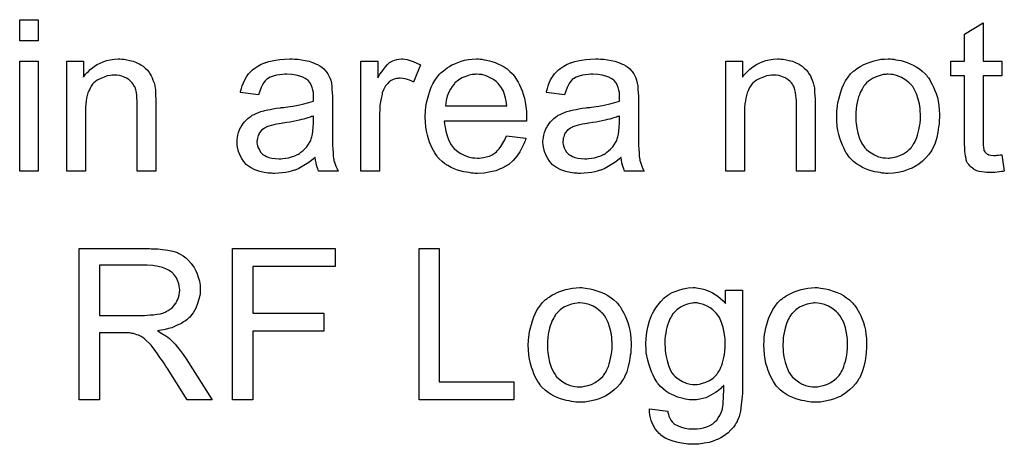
# Model space of a CAD drawing. Extents: x -1.3 to 9.2, y -4.6 to 3.5.
# Tile 137 of 215: x 7.656 to 8.177, y -2.201 to -1.976. Entities that reach past the tile are written whole.
import ezdxf

# ---------------------------------------------------------------- set-up
doc = ezdxf.new("R2010")
doc.units = 0
doc.layers.add('acc-ni-360-23-a_document', color=1, linetype='CONTINUOUS')

msp = doc.modelspace()

# ---------------------------------------------------------------- linework, layer by layer
at = {"layer": 'acc-ni-360-23-a_document', "color": 1}
for points in [[(7.666327, -1.987297), (7.656492, -1.987297), (7.656492, -1.976074), (7.666327, -1.976074), (7.666327, -1.987297)], [(8.165804, -1.998057), (8.175754, -1.998057), (8.175754, -2.005693), (8.165804, -2.005693), (8.165804, -2.039825), (8.165804, -2.040056), (8.165804, -2.040519), (8.165804, -2.041213), (8.165919, -2.042023), (8.166035, -2.043874), (8.166151, -2.044684), (8.166266, -2.045263), (8.166382, -2.045494), (8.166729, -2.045957), (8.167192, -2.046535), (8.168002, -2.047114), (8.168233, -2.04723), (8.168812, -2.047461), (8.169853, -2.047693), (8.171357, -2.047808), (8.172514, -2.047808), (8.173093, -2.047693), (8.173903, -2.047693), (8.174828, -2.047577), (8.175754, -2.047461), (8.177026, -2.056139), (8.176795, -2.056139), (8.176332, -2.056254), (8.175522, -2.05637), (8.174481, -2.056486), (8.173324, -2.056717), (8.172051, -2.056833), (8.169506, -2.056948), (8.16858, -2.056948), (8.167655, -2.056833), (8.166498, -2.056717), (8.165109, -2.056601), (8.163721, -2.056254), (8.162448, -2.055907), (8.161176, -2.055329), (8.16106, -2.055213), (8.160713, -2.054982), (8.16025, -2.054635), (8.159556, -2.054056), (8.158977, -2.053477), (8.158283, -2.052668), (8.157589, -2.051858), (8.157126, -2.050816), (8.157126, -2.050701), (8.156895, -2.050238), (8.156779, -2.049428), (8.156548, -2.048271), (8.156316, -2.046767), (8.1562, -2.045841), (8.1562, -2.0448), (8.156085, -2.043527), (8.155969, -2.042255), (8.155969, -2.040866), (8.155969, -2.039246), (8.155969, -2.005693), (8.14868, -2.005693), (8.14868, -1.998057), (8.155969, -1.998057), (8.155969, -1.98371), (8.165804, -1.97781), (8.165804, -1.998057)], [(7.666327, -2.056139), (7.656492, -2.056139), (7.656492, -1.998057), (7.666327, -1.998057), (7.666327, -2.056139)], [(7.710408, -1.9969), (7.711681, -1.997016), (7.713185, -1.997247), (7.714805, -1.997594), (7.716541, -1.998057), (7.71816, -1.998752), (7.718392, -1.998867), (7.718855, -1.999099), (7.719664, -1.999446), (7.72059, -2.000024), (7.721747, -2.000718), (7.722788, -2.001644), (7.72383, -2.00257), (7.724755, -2.003727), (7.724871, -2.003842), (7.725102, -2.004305), (7.725449, -2.004884), (7.726028, -2.005694), (7.726491, -2.006851), (7.726953, -2.008007), (7.727532, -2.009396), (7.727879, -2.0109), (7.727879, -2.011016), (7.727995, -2.011478), (7.72811, -2.012173), (7.728226, -2.013098), (7.728226, -2.014487), (7.728342, -2.016107), (7.728458, -2.018073), (7.728458, -2.020503), (7.728458, -2.056139), (7.718623, -2.056139), (7.718623, -2.020966), (7.718623, -2.02085), (7.718623, -2.020735), (7.718623, -2.019925), (7.718623, -2.018883), (7.718507, -2.017611), (7.718392, -2.016107), (7.71816, -2.014602), (7.717813, -2.013214), (7.717466, -2.011941), (7.717466, -2.011826), (7.717235, -2.011478), (7.716888, -2.0109), (7.716541, -2.010206), (7.715962, -2.009512), (7.715268, -2.008702), (7.714342, -2.007892), (7.713301, -2.007198), (7.713185, -2.007082), (7.712838, -2.006851), (7.712144, -2.006619), (7.711334, -2.006272), (7.710408, -2.005925), (7.709251, -2.005578), (7.707863, -2.005462), (7.706475, -2.005346), (7.705896, -2.005346), (7.705433, -2.005462), (7.704276, -2.005578), (7.702772, -2.005809), (7.701152, -2.006388), (7.699301, -2.007082), (7.69745, -2.008007), (7.695715, -2.009396), (7.695483, -2.009627), (7.69502, -2.010206), (7.694673, -2.010669), (7.694326, -2.011247), (7.693863, -2.011941), (7.693516, -2.012751), (7.693053, -2.013677), (7.692591, -2.014834), (7.692243, -2.016107), (7.691896, -2.017495), (7.691665, -2.018999), (7.691434, -2.020619), (7.691202, -2.022586), (7.691202, -2.024553), (7.691202, -2.056139), (7.681368, -2.056139), (7.681368, -1.998057), (7.690161, -1.998057), (7.690161, -2.006388), (7.690277, -2.006272), (7.690508, -2.005925), (7.690855, -2.005462), (7.691318, -2.004884), (7.692012, -2.004189), (7.692822, -2.00338), (7.693748, -2.002454), (7.694905, -2.001528), (7.696062, -2.000718), (7.69745, -1.999793), (7.698954, -1.998983), (7.700574, -1.998289), (7.702425, -1.99771), (7.704276, -1.997247), (7.706359, -1.9969), (7.708557, -1.996785), (7.709483, -1.996785), (7.710408, -1.9969)], [(7.801811, -1.9969), (7.803547, -1.997016), (7.805514, -1.997247), (7.807481, -1.997594), (7.809448, -1.998057), (7.811299, -1.998636), (7.81153, -1.998752), (7.812109, -1.998983), (7.812919, -1.99933), (7.81396, -1.999793), (7.815117, -2.000487), (7.816274, -2.001181), (7.817315, -2.002107), (7.818241, -2.003032), (7.818356, -2.003148), (7.818588, -2.003495), (7.818935, -2.004074), (7.819398, -2.004768), (7.819976, -2.005809), (7.820439, -2.006851), (7.820902, -2.008123), (7.821249, -2.009627), (7.821249, -2.009743), (7.821365, -2.01009), (7.82148, -2.010784), (7.821596, -2.01171), (7.821596, -2.012983), (7.821712, -2.014487), (7.821828, -2.016454), (7.821828, -2.018652), (7.821828, -2.031842), (7.821828, -2.031957), (7.821828, -2.03242), (7.821828, -2.033114), (7.821828, -2.03404), (7.821828, -2.035081), (7.821828, -2.036354), (7.821943, -2.039131), (7.821943, -2.042023), (7.822059, -2.044916), (7.822175, -2.046188), (7.822175, -2.047345), (7.82229, -2.048387), (7.822406, -2.049197), (7.822406, -2.049312), (7.822522, -2.049775), (7.822637, -2.050469), (7.822984, -2.051395), (7.823216, -2.052436), (7.823679, -2.053593), (7.824257, -2.054866), (7.824836, -2.056139), (7.814538, -2.056139), (7.814423, -2.056023), (7.814307, -2.05556), (7.814076, -2.054982), (7.813729, -2.054056), (7.813381, -2.053015), (7.81315, -2.051742), (7.812919, -2.050354), (7.812687, -2.04885), (7.812572, -2.04885), (7.812456, -2.049081), (7.811762, -2.04966), (7.81072, -2.050469), (7.809332, -2.051511), (7.807596, -2.052552), (7.805861, -2.053709), (7.80401, -2.05475), (7.802043, -2.05556), (7.801811, -2.055676), (7.801117, -2.055792), (7.800076, -2.056139), (7.798803, -2.056486), (7.797183, -2.056833), (7.795332, -2.057064), (7.79325, -2.057296), (7.791167, -2.057411), (7.790241, -2.057411), (7.789547, -2.057296), (7.788737, -2.057296), (7.787812, -2.05718), (7.785729, -2.056833), (7.783415, -2.056254), (7.78087, -2.055445), (7.778556, -2.054287), (7.776473, -2.052783), (7.776242, -2.052552), (7.775663, -2.051974), (7.774853, -2.050932), (7.773928, -2.049544), (7.773002, -2.047808), (7.772192, -2.045841), (7.771614, -2.043412), (7.771498, -2.042255), (7.771382, -2.040866), (7.771382, -2.040635), (7.771382, -2.040172), (7.771498, -2.039362), (7.771614, -2.038321), (7.771845, -2.037048), (7.772192, -2.035775), (7.772655, -2.034387), (7.773234, -2.033114), (7.773349, -2.032999), (7.773581, -2.032536), (7.774043, -2.031842), (7.774622, -2.031032), (7.775316, -2.030106), (7.776242, -2.029181), (7.777167, -2.028255), (7.778324, -2.027445), (7.77844, -2.027329), (7.778903, -2.027098), (7.779481, -2.026635), (7.780407, -2.026172), (7.781448, -2.02571), (7.782721, -2.025131), (7.783994, -2.024668), (7.785498, -2.024206), (7.785613, -2.024206), (7.786076, -2.02409), (7.78677, -2.023858), (7.787696, -2.023743), (7.788853, -2.023511), (7.790357, -2.02328), (7.792093, -2.022933), (7.794175, -2.022701), (7.794291, -2.022701), (7.794754, -2.022586), (7.795332, -2.022586), (7.796142, -2.02247), (7.797068, -2.022354), (7.798225, -2.022123), (7.799497, -2.022007), (7.800886, -2.021776), (7.803663, -2.021197), (7.806671, -2.020619), (7.809332, -2.019925), (7.810605, -2.019578), (7.811762, -2.01923), (7.811762, -2.019115), (7.811762, -2.018883), (7.811877, -2.018189), (7.811877, -2.017379), (7.811877, -2.016916), (7.811877, -2.016685), (7.811877, -2.016569), (7.811877, -2.016454), (7.811877, -2.015759), (7.811762, -2.014602), (7.81153, -2.01333), (7.811183, -2.011941), (7.810605, -2.010553), (7.80991, -2.00928), (7.808985, -2.008239), (7.808869, -2.008123), (7.808291, -2.00766), (7.807365, -2.007198), (7.806208, -2.006503), (7.804588, -2.005925), (7.802737, -2.005346), (7.800423, -2.004999), (7.797762, -2.004884), (7.796605, -2.004884), (7.795448, -2.004999), (7.793828, -2.005231), (7.792208, -2.005462), (7.790473, -2.005925), (7.788853, -2.006503), (7.787465, -2.007313), (7.787349, -2.007429), (7.786886, -2.007776), (7.786308, -2.008355), (7.785613, -2.00928), (7.784919, -2.010437), (7.784109, -2.011941), (7.783415, -2.013793), (7.782721, -2.015875), (7.773118, -2.014602), (7.773118, -2.014487), (7.773234, -2.014371), (7.773234, -2.014024), (7.773349, -2.013561), (7.773696, -2.01252), (7.774159, -2.011016), (7.774738, -2.009512), (7.775432, -2.007892), (7.776357, -2.006272), (7.777399, -2.004768), (7.777514, -2.004652), (7.777977, -2.004189), (7.778671, -2.003495), (7.779597, -2.00257), (7.78087, -2.001644), (7.782374, -2.000718), (7.784109, -1.999677), (7.786076, -1.998867), (7.786192, -1.998867), (7.786308, -1.998752), (7.786655, -1.998636), (7.787118, -1.99852), (7.788275, -1.998173), (7.789894, -1.997826), (7.791745, -1.997479), (7.79406, -1.997132), (7.796489, -1.9969), (7.799266, -1.996785), (7.800539, -1.996785), (7.801811, -1.9969)], [(7.860124, -1.9969), (7.861397, -1.997132), (7.862901, -1.997594), (7.864521, -1.998173), (7.866372, -1.998983), (7.868339, -2.000024), (7.864752, -2.009049), (7.864636, -2.008933), (7.864174, -2.008702), (7.86348, -2.008355), (7.862554, -2.008007), (7.861513, -2.00766), (7.86024, -2.007313), (7.858967, -2.007082), (7.857694, -2.006966), (7.857116, -2.006966), (7.856538, -2.007082), (7.855728, -2.007198), (7.854918, -2.007429), (7.853876, -2.007776), (7.852835, -2.008239), (7.851909, -2.008933), (7.851794, -2.009049), (7.851447, -2.00928), (7.8511, -2.009743), (7.850521, -2.010322), (7.849943, -2.011131), (7.849364, -2.012057), (7.848786, -2.013098), (7.848323, -2.014371), (7.848207, -2.014602), (7.848091, -2.015297), (7.84786, -2.016338), (7.847513, -2.017726), (7.847166, -2.019462), (7.846934, -2.021429), (7.846819, -2.023511), (7.846703, -2.025825), (7.846703, -2.056139), (7.836868, -2.056139), (7.836868, -1.998057), (7.845777, -1.998057), (7.845777, -2.006851), (7.845893, -2.006735), (7.846356, -2.005925), (7.846934, -2.004884), (7.84786, -2.003611), (7.848786, -2.002338), (7.849827, -2.00095), (7.850868, -1.999793), (7.851909, -1.998867), (7.852025, -1.998752), (7.852372, -1.99852), (7.853066, -1.998173), (7.853761, -1.997826), (7.854686, -1.997479), (7.855843, -1.997132), (7.857, -1.9969), (7.858273, -1.996785), (7.859083, -1.996785), (7.860124, -1.9969)], [(7.899925, -1.9969), (7.900851, -1.997016), (7.902008, -1.997247), (7.90328, -1.997479), (7.904784, -1.997826), (7.906173, -1.998173), (7.907793, -1.998752), (7.909297, -1.99933), (7.910917, -2.00014), (7.912536, -2.001065), (7.914156, -2.002107), (7.91566, -2.00338), (7.917049, -2.004768), (7.917164, -2.004884), (7.917396, -2.005115), (7.917743, -2.005578), (7.918206, -2.006272), (7.918784, -2.007082), (7.919363, -2.008007), (7.920057, -2.009165), (7.920751, -2.010553), (7.921445, -2.012057), (7.922139, -2.013677), (7.922718, -2.015528), (7.923296, -2.017495), (7.923759, -2.019693), (7.924106, -2.022007), (7.924338, -2.024437), (7.924453, -2.027098), (7.924453, -2.027214), (7.924453, -2.027677), (7.924453, -2.028486), (7.924338, -2.029643), (7.88095, -2.029643), (7.88095, -2.029759), (7.88095, -2.030106), (7.881066, -2.030569), (7.881066, -2.031263), (7.881182, -2.032073), (7.881413, -2.032999), (7.88176, -2.035081), (7.882454, -2.037395), (7.88338, -2.039941), (7.884653, -2.042255), (7.886272, -2.044337), (7.886388, -2.044337), (7.886504, -2.044569), (7.887198, -2.045147), (7.888239, -2.045957), (7.889628, -2.046767), (7.891479, -2.047693), (7.893561, -2.048503), (7.895876, -2.049081), (7.897148, -2.049197), (7.898537, -2.049312), (7.899462, -2.049312), (7.900503, -2.049197), (7.901776, -2.048965), (7.903165, -2.048618), (7.904784, -2.048155), (7.906288, -2.047461), (7.907793, -2.046536), (7.907908, -2.04642), (7.908487, -2.045957), (7.909181, -2.045263), (7.909991, -2.044337), (7.910917, -2.043065), (7.911958, -2.041445), (7.912999, -2.039594), (7.913925, -2.037395), (7.924106, -2.038668), (7.924106, -2.038784), (7.923991, -2.039015), (7.923875, -2.039478), (7.923644, -2.040172), (7.923296, -2.040866), (7.922949, -2.041792), (7.922024, -2.043759), (7.920867, -2.045957), (7.919247, -2.048271), (7.917396, -2.050469), (7.915082, -2.052552), (7.914966, -2.052552), (7.914735, -2.052783), (7.914387, -2.053015), (7.913925, -2.053362), (7.91323, -2.053709), (7.912536, -2.054056), (7.911611, -2.054519), (7.910569, -2.054982), (7.909412, -2.055445), (7.908255, -2.055907), (7.905363, -2.056602), (7.902123, -2.05718), (7.898537, -2.057411), (7.897264, -2.057411), (7.896454, -2.057296), (7.895413, -2.05718), (7.89414, -2.056949), (7.892752, -2.056717), (7.891248, -2.056486), (7.888008, -2.05556), (7.886272, -2.054866), (7.884653, -2.054172), (7.882917, -2.053246), (7.881297, -2.052205), (7.879793, -2.051048), (7.878289, -2.04966), (7.878173, -2.049544), (7.877942, -2.049312), (7.877595, -2.04885), (7.877132, -2.048155), (7.876554, -2.047345), (7.875975, -2.04642), (7.875281, -2.045263), (7.874587, -2.04399), (7.873892, -2.042486), (7.873198, -2.040866), (7.87262, -2.039015), (7.872041, -2.037048), (7.871578, -2.034966), (7.871231, -2.032652), (7.871, -2.030222), (7.870884, -2.027677), (7.870884, -2.027561), (7.870884, -2.026982), (7.870884, -2.026288), (7.871, -2.025247), (7.871116, -2.023974), (7.871231, -2.022586), (7.871463, -2.020966), (7.87181, -2.019346), (7.872735, -2.015644), (7.873314, -2.013793), (7.874008, -2.011826), (7.874934, -2.009974), (7.875975, -2.008239), (7.877132, -2.006503), (7.878405, -2.004884), (7.87852, -2.004768), (7.878752, -2.004536), (7.879215, -2.004189), (7.879793, -2.003611), (7.880487, -2.003032), (7.881413, -2.002338), (7.882454, -2.001528), (7.883727, -2.000834), (7.885, -2.000024), (7.886504, -1.99933), (7.888124, -1.998636), (7.889859, -1.998057), (7.89171, -1.997479), (7.893677, -1.997132), (7.89576, -1.9969), (7.897958, -1.996785), (7.899115, -1.996785), (7.899925, -1.9969)], [(7.96356, -1.9969), (7.965296, -1.997016), (7.967262, -1.997247), (7.969229, -1.997594), (7.971196, -1.998057), (7.973047, -1.998636), (7.973279, -1.998752), (7.973857, -1.998983), (7.974667, -1.99933), (7.975708, -1.999793), (7.976865, -2.000487), (7.978023, -2.001181), (7.979064, -2.002107), (7.979989, -2.003032), (7.980105, -2.003148), (7.980337, -2.003495), (7.980684, -2.004074), (7.981146, -2.004768), (7.981725, -2.005809), (7.982188, -2.006851), (7.98265, -2.008123), (7.982998, -2.009627), (7.982998, -2.009743), (7.983113, -2.01009), (7.983229, -2.010784), (7.983345, -2.01171), (7.983345, -2.012983), (7.98346, -2.014487), (7.983576, -2.016454), (7.983576, -2.018652), (7.983576, -2.031842), (7.983576, -2.031957), (7.983576, -2.03242), (7.983576, -2.033114), (7.983576, -2.03404), (7.983576, -2.035081), (7.983576, -2.036354), (7.983692, -2.039131), (7.983692, -2.042023), (7.983807, -2.044916), (7.983923, -2.046188), (7.983923, -2.047345), (7.984039, -2.048387), (7.984155, -2.049197), (7.984155, -2.049312), (7.98427, -2.049775), (7.984386, -2.050469), (7.984733, -2.051395), (7.984965, -2.052436), (7.985427, -2.053593), (7.986006, -2.054866), (7.986584, -2.056139), (7.976287, -2.056139), (7.976171, -2.056023), (7.976056, -2.05556), (7.975824, -2.054982), (7.975477, -2.054056), (7.97513, -2.053015), (7.974899, -2.051742), (7.974667, -2.050354), (7.974436, -2.04885), (7.97432, -2.04885), (7.974204, -2.049081), (7.97351, -2.04966), (7.972469, -2.050469), (7.971081, -2.051511), (7.969345, -2.052552), (7.967609, -2.053709), (7.965758, -2.05475), (7.963791, -2.05556), (7.96356, -2.055676), (7.962866, -2.055792), (7.961824, -2.056139), (7.960552, -2.056486), (7.958932, -2.056833), (7.957081, -2.057064), (7.954998, -2.057296), (7.952916, -2.057411), (7.95199, -2.057411), (7.951296, -2.057296), (7.950486, -2.057296), (7.94956, -2.05718), (7.947478, -2.056833), (7.945164, -2.056254), (7.942618, -2.055445), (7.940304, -2.054287), (7.938222, -2.052783), (7.93799, -2.052552), (7.937412, -2.051974), (7.936602, -2.050932), (7.935676, -2.049544), (7.934751, -2.047808), (7.933941, -2.045841), (7.933362, -2.043412), (7.933247, -2.042255), (7.933131, -2.040866), (7.933131, -2.040635), (7.933131, -2.040172), (7.933247, -2.039362), (7.933362, -2.038321), (7.933594, -2.037048), (7.933941, -2.035775), (7.934404, -2.034387), (7.934982, -2.033114), (7.935098, -2.032999), (7.935329, -2.032536), (7.935792, -2.031842), (7.93637, -2.031032), (7.937065, -2.030106), (7.93799, -2.029181), (7.938916, -2.028255), (7.940073, -2.027445), (7.940189, -2.027329), (7.940651, -2.027098), (7.94123, -2.026635), (7.942155, -2.026172), (7.943197, -2.02571), (7.94447, -2.025131), (7.945742, -2.024668), (7.947246, -2.024206), (7.947362, -2.024206), (7.947825, -2.02409), (7.948519, -2.023858), (7.949445, -2.023743), (7.950602, -2.023511), (7.952106, -2.02328), (7.953841, -2.022933), (7.955924, -2.022701), (7.956039, -2.022701), (7.956502, -2.022586), (7.957081, -2.022586), (7.957891, -2.02247), (7.958816, -2.022354), (7.959973, -2.022123), (7.961246, -2.022007), (7.962634, -2.021776), (7.965411, -2.021197), (7.968419, -2.020619), (7.971081, -2.019925), (7.972353, -2.019578), (7.97351, -2.01923), (7.97351, -2.019115), (7.97351, -2.018883), (7.973626, -2.018189), (7.973626, -2.017379), (7.973626, -2.016916), (7.973626, -2.016685), (7.973626, -2.016569), (7.973626, -2.016454), (7.973626, -2.015759), (7.97351, -2.014602), (7.973279, -2.01333), (7.972932, -2.011941), (7.972353, -2.010553), (7.971659, -2.00928), (7.970733, -2.008239), (7.970618, -2.008123), (7.970039, -2.00766), (7.969114, -2.007198), (7.967957, -2.006503), (7.966337, -2.005925), (7.964486, -2.005346), (7.962172, -2.004999), (7.959511, -2.004884), (7.958354, -2.004884), (7.957197, -2.004999), (7.955577, -2.005231), (7.953957, -2.005462), (7.952221, -2.005925), (7.950602, -2.006503), (7.949213, -2.007313), (7.949097, -2.007429), (7.948635, -2.007776), (7.948056, -2.008355), (7.947362, -2.00928), (7.946668, -2.010437), (7.945858, -2.011941), (7.945164, -2.013793), (7.94447, -2.015875), (7.934866, -2.014602), (7.934866, -2.014487), (7.934982, -2.014371), (7.934982, -2.014024), (7.935098, -2.013561), (7.935445, -2.01252), (7.935908, -2.011016), (7.936486, -2.009512), (7.93718, -2.007892), (7.938106, -2.006272), (7.939147, -2.004768), (7.939263, -2.004652), (7.939726, -2.004189), (7.94042, -2.003495), (7.941346, -2.00257), (7.942618, -2.001644), (7.944122, -2.000718), (7.945858, -1.999677), (7.947825, -1.998867), (7.94794, -1.998867), (7.948056, -1.998752), (7.948403, -1.998636), (7.948866, -1.99852), (7.950023, -1.998173), (7.951643, -1.997826), (7.953494, -1.997479), (7.955808, -1.997132), (7.958238, -1.9969), (7.961015, -1.996785), (7.962287, -1.996785), (7.96356, -1.9969)], [(8.058897, -1.9969), (8.060169, -1.997016), (8.061674, -1.997247), (8.063293, -1.997594), (8.065029, -1.998057), (8.066649, -1.998752), (8.06688, -1.998867), (8.067343, -1.999099), (8.068153, -1.999446), (8.069078, -2.000024), (8.070235, -2.000718), (8.071277, -2.001644), (8.072318, -2.00257), (8.073244, -2.003727), (8.073359, -2.003842), (8.073591, -2.004305), (8.073938, -2.004884), (8.074516, -2.005694), (8.074979, -2.006851), (8.075442, -2.008007), (8.07602, -2.009396), (8.076368, -2.0109), (8.076368, -2.011016), (8.076483, -2.011478), (8.076599, -2.012173), (8.076715, -2.013098), (8.076715, -2.014487), (8.07683, -2.016107), (8.076946, -2.018073), (8.076946, -2.020503), (8.076946, -2.056139), (8.067111, -2.056139), (8.067111, -2.020966), (8.067111, -2.02085), (8.067111, -2.020735), (8.067111, -2.019925), (8.067111, -2.018883), (8.066996, -2.017611), (8.06688, -2.016107), (8.066649, -2.014602), (8.066302, -2.013214), (8.065954, -2.011941), (8.065954, -2.011826), (8.065723, -2.011478), (8.065376, -2.0109), (8.065029, -2.010206), (8.06445, -2.009512), (8.063756, -2.008702), (8.062831, -2.007892), (8.061789, -2.007198), (8.061674, -2.007082), (8.061327, -2.006851), (8.060632, -2.006619), (8.059822, -2.006272), (8.058897, -2.005925), (8.05774, -2.005578), (8.056351, -2.005462), (8.054963, -2.005346), (8.054385, -2.005346), (8.053922, -2.005462), (8.052765, -2.005578), (8.051261, -2.005809), (8.049641, -2.006388), (8.04779, -2.007082), (8.045938, -2.008007), (8.044203, -2.009396), (8.043971, -2.009627), (8.043509, -2.010206), (8.043162, -2.010669), (8.042815, -2.011247), (8.042352, -2.011941), (8.042005, -2.012751), (8.041542, -2.013677), (8.041079, -2.014834), (8.040732, -2.016107), (8.040385, -2.017495), (8.040153, -2.018999), (8.039922, -2.020619), (8.039691, -2.022586), (8.039691, -2.024553), (8.039691, -2.056139), (8.029856, -2.056139), (8.029856, -1.998057), (8.038649, -1.998057), (8.038649, -2.006388), (8.038765, -2.006272), (8.038996, -2.005925), (8.039343, -2.005462), (8.039806, -2.004884), (8.040501, -2.004189), (8.04131, -2.00338), (8.042236, -2.002454), (8.043393, -2.001528), (8.04455, -2.000718), (8.045938, -1.999793), (8.047443, -1.998983), (8.049062, -1.998289), (8.050913, -1.99771), (8.052765, -1.997247), (8.054847, -1.9969), (8.057046, -1.996785), (8.057971, -1.996785), (8.058897, -1.9969)], [(8.117557, -1.9969), (8.118598, -1.997016), (8.119755, -1.997247), (8.121028, -1.997479), (8.122532, -1.99771), (8.125656, -1.998751), (8.127275, -1.99933), (8.128895, -2.00014), (8.130515, -2.00095), (8.132135, -2.002107), (8.133639, -2.003264), (8.135143, -2.004652), (8.135259, -2.004768), (8.13549, -2.004999), (8.135837, -2.005462), (8.1363, -2.006041), (8.136879, -2.00685), (8.137573, -2.007892), (8.138267, -2.009049), (8.138961, -2.010321), (8.139655, -2.01171), (8.14035, -2.013445), (8.141044, -2.015181), (8.141622, -2.017148), (8.142085, -2.01923), (8.142432, -2.021429), (8.142664, -2.023743), (8.142779, -2.026288), (8.142779, -2.026404), (8.142779, -2.026751), (8.142779, -2.027329), (8.142779, -2.028139), (8.142664, -2.029065), (8.142548, -2.030222), (8.142548, -2.031379), (8.142316, -2.032651), (8.141969, -2.035544), (8.141275, -2.038437), (8.140465, -2.041329), (8.139308, -2.04399), (8.139308, -2.044106), (8.139193, -2.044222), (8.138961, -2.044569), (8.13873, -2.045031), (8.13792, -2.046188), (8.136879, -2.047577), (8.13549, -2.049197), (8.133755, -2.050816), (8.131788, -2.052436), (8.129474, -2.05394), (8.129358, -2.05394), (8.129242, -2.054056), (8.128895, -2.054287), (8.128317, -2.054519), (8.127738, -2.05475), (8.127044, -2.054982), (8.125309, -2.055676), (8.123342, -2.056254), (8.120912, -2.056833), (8.118367, -2.057296), (8.11559, -2.057411), (8.114433, -2.057411), (8.113507, -2.057296), (8.112466, -2.05718), (8.111309, -2.056949), (8.109921, -2.056717), (8.108532, -2.056486), (8.105408, -2.05556), (8.103673, -2.054866), (8.102053, -2.054172), (8.100433, -2.053246), (8.098813, -2.052205), (8.097309, -2.051048), (8.095805, -2.04966), (8.095689, -2.049544), (8.095458, -2.049312), (8.095111, -2.04885), (8.094648, -2.048155), (8.09407, -2.047345), (8.093491, -2.04642), (8.092797, -2.045263), (8.092103, -2.043874), (8.091408, -2.04237), (8.090714, -2.040635), (8.090136, -2.038784), (8.089557, -2.036817), (8.089095, -2.034619), (8.088747, -2.032304), (8.088516, -2.029759), (8.0884, -2.027098), (8.0884, -2.026867), (8.0884, -2.026404), (8.088516, -2.025594), (8.088516, -2.024437), (8.088632, -2.023164), (8.088863, -2.021544), (8.089095, -2.019925), (8.089557, -2.018073), (8.09002, -2.016222), (8.090599, -2.014255), (8.091293, -2.012173), (8.092218, -2.010206), (8.093144, -2.008355), (8.094417, -2.006503), (8.095689, -2.004768), (8.097309, -2.003264), (8.097425, -2.003148), (8.097656, -2.003032), (8.098119, -2.002685), (8.098698, -2.002223), (8.099392, -2.00176), (8.100317, -2.001181), (8.101243, -2.000603), (8.1024, -2.000024), (8.103673, -1.999446), (8.105061, -1.998867), (8.108185, -1.997826), (8.111772, -1.997016), (8.113623, -1.9969), (8.11559, -1.996785), (8.116747, -1.996785), (8.117557, -1.9969)], [(7.898074, -2.004884), (7.89738, -2.004884), (7.896917, -2.004999), (7.895644, -2.005115), (7.89414, -2.005462), (7.892289, -2.006041), (7.890322, -2.006851), (7.888471, -2.008007), (7.886619, -2.009512), (7.886388, -2.009743), (7.885925, -2.010322), (7.885115, -2.011363), (7.884306, -2.012751), (7.88338, -2.014371), (7.88257, -2.016454), (7.881876, -2.018883), (7.881529, -2.021544), (7.91404, -2.021544), (7.91404, -2.021429), (7.91404, -2.021197), (7.913925, -2.02085), (7.913925, -2.020387), (7.913693, -2.018999), (7.913346, -2.017495), (7.912768, -2.015644), (7.912189, -2.013908), (7.911264, -2.012173), (7.910222, -2.010669), (7.910222, -2.010553), (7.909991, -2.010437), (7.909412, -2.009743), (7.908371, -2.008817), (7.906983, -2.007776), (7.905247, -2.006735), (7.903165, -2.005809), (7.900735, -2.005115), (7.899462, -2.004999), (7.898074, -2.004884)], [(8.11559, -2.004884), (8.114896, -2.004884), (8.114317, -2.004999), (8.113044, -2.005115), (8.111309, -2.005578), (8.109342, -2.006272), (8.107259, -2.007198), (8.105292, -2.008586), (8.104251, -2.009512), (8.103326, -2.010437), (8.103326, -2.010553), (8.103094, -2.010669), (8.102863, -2.011016), (8.102516, -2.011478), (8.102169, -2.012057), (8.101822, -2.012751), (8.101359, -2.013677), (8.100896, -2.014602), (8.100433, -2.015759), (8.09997, -2.016916), (8.099623, -2.018305), (8.099276, -2.019809), (8.098929, -2.021429), (8.098698, -2.023164), (8.098582, -2.025131), (8.098466, -2.027098), (8.098466, -2.027214), (8.098466, -2.027561), (8.098466, -2.028139), (8.098582, -2.028949), (8.098582, -2.029875), (8.098698, -2.030916), (8.099045, -2.033346), (8.099623, -2.036123), (8.100549, -2.038899), (8.101706, -2.041561), (8.102516, -2.042717), (8.103326, -2.043874), (8.103441, -2.043874), (8.103557, -2.044106), (8.104251, -2.044684), (8.105292, -2.04561), (8.106681, -2.046536), (8.108416, -2.047577), (8.110499, -2.048503), (8.112929, -2.049081), (8.114201, -2.049197), (8.11559, -2.049312), (8.116284, -2.049312), (8.116863, -2.049197), (8.118135, -2.048965), (8.119871, -2.048618), (8.121722, -2.047924), (8.123805, -2.046998), (8.125771, -2.04561), (8.126813, -2.044684), (8.127738, -2.043759), (8.127854, -2.043643), (8.12797, -2.043527), (8.128201, -2.04318), (8.128548, -2.042717), (8.128895, -2.042139), (8.129358, -2.041445), (8.129821, -2.040519), (8.130284, -2.039593), (8.130747, -2.038437), (8.131094, -2.037164), (8.131556, -2.035775), (8.131904, -2.034271), (8.132251, -2.032536), (8.132482, -2.0308), (8.132713, -2.028833), (8.132713, -2.026751), (8.132713, -2.026635), (8.132713, -2.026288), (8.132713, -2.025709), (8.132598, -2.025015), (8.132598, -2.02409), (8.132482, -2.023048), (8.132135, -2.020619), (8.131556, -2.018073), (8.130631, -2.015296), (8.129358, -2.012751), (8.128664, -2.011478), (8.127738, -2.010437), (8.127738, -2.010321), (8.127507, -2.010206), (8.126813, -2.009512), (8.125771, -2.008702), (8.124383, -2.00766), (8.122648, -2.006619), (8.120565, -2.005693), (8.118251, -2.005115), (8.116978, -2.004999), (8.11559, -2.004884)], [(7.811877, -2.026982), (7.811762, -2.026982), (7.811646, -2.027098), (7.811299, -2.027214), (7.810836, -2.027329), (7.810257, -2.027561), (7.809563, -2.027792), (7.808753, -2.028024), (7.807828, -2.028255), (7.806787, -2.028602), (7.805514, -2.028833), (7.804241, -2.029181), (7.802737, -2.029528), (7.801117, -2.029875), (7.799497, -2.030222), (7.797646, -2.030453), (7.795679, -2.0308), (7.795448, -2.0308), (7.794754, -2.030916), (7.793597, -2.031148), (7.792324, -2.031379), (7.790936, -2.03161), (7.789547, -2.031957), (7.788275, -2.032304), (7.787118, -2.032767), (7.787002, -2.032767), (7.786655, -2.032999), (7.786192, -2.03323), (7.785729, -2.033577), (7.784341, -2.034503), (7.783184, -2.035891), (7.783184, -2.036007), (7.782952, -2.036238), (7.782837, -2.036701), (7.782605, -2.03728), (7.782374, -2.037974), (7.782142, -2.038668), (7.782027, -2.039594), (7.781911, -2.040519), (7.781911, -2.040635), (7.781911, -2.041213), (7.782027, -2.041908), (7.782258, -2.042833), (7.782605, -2.043874), (7.783184, -2.044916), (7.783878, -2.046073), (7.784803, -2.047114), (7.784919, -2.04723), (7.785382, -2.047461), (7.786076, -2.047924), (7.787002, -2.048387), (7.788275, -2.04885), (7.789779, -2.049312), (7.791514, -2.049544), (7.793597, -2.04966), (7.794522, -2.04966), (7.795679, -2.049544), (7.796952, -2.049312), (7.798572, -2.049081), (7.800192, -2.048618), (7.801927, -2.04804), (7.803663, -2.04723), (7.803894, -2.047114), (7.804357, -2.046767), (7.805167, -2.046188), (7.806092, -2.045379), (7.807134, -2.044453), (7.808291, -2.043296), (7.809216, -2.041908), (7.810142, -2.040403), (7.810257, -2.040288), (7.810373, -2.039825), (7.810605, -2.039015), (7.810952, -2.037974), (7.811299, -2.036585), (7.81153, -2.034966), (7.811646, -2.032999), (7.811762, -2.030685), (7.811877, -2.026982)], [(7.973626, -2.026982), (7.97351, -2.026982), (7.973395, -2.027098), (7.973047, -2.027214), (7.972585, -2.027329), (7.972006, -2.027561), (7.971312, -2.027792), (7.970502, -2.028024), (7.969576, -2.028255), (7.968535, -2.028602), (7.967262, -2.028833), (7.96599, -2.029181), (7.964486, -2.029528), (7.962866, -2.029875), (7.961246, -2.030222), (7.959395, -2.030453), (7.957428, -2.0308), (7.957197, -2.0308), (7.956502, -2.030916), (7.955345, -2.031148), (7.954073, -2.031379), (7.952684, -2.03161), (7.951296, -2.031957), (7.950023, -2.032304), (7.948866, -2.032767), (7.94875, -2.032767), (7.948403, -2.032999), (7.94794, -2.03323), (7.947478, -2.033577), (7.946089, -2.034503), (7.944932, -2.035891), (7.944932, -2.036007), (7.944701, -2.036238), (7.944585, -2.036701), (7.944354, -2.03728), (7.944122, -2.037974), (7.943891, -2.038668), (7.943775, -2.039594), (7.94366, -2.040519), (7.94366, -2.040635), (7.94366, -2.041213), (7.943775, -2.041908), (7.944007, -2.042833), (7.944354, -2.043874), (7.944932, -2.044916), (7.945627, -2.046073), (7.946552, -2.047114), (7.946668, -2.04723), (7.947131, -2.047461), (7.947825, -2.047924), (7.94875, -2.048387), (7.950023, -2.04885), (7.951527, -2.049312), (7.953263, -2.049544), (7.955345, -2.04966), (7.956271, -2.04966), (7.957428, -2.049544), (7.958701, -2.049312), (7.96032, -2.049081), (7.96194, -2.048618), (7.963676, -2.04804), (7.965411, -2.04723), (7.965643, -2.047114), (7.966105, -2.046767), (7.966915, -2.046188), (7.967841, -2.045379), (7.968882, -2.044453), (7.970039, -2.043296), (7.970965, -2.041908), (7.97189, -2.040403), (7.972006, -2.040288), (7.972122, -2.039825), (7.972353, -2.039015), (7.9727, -2.037974), (7.973047, -2.036585), (7.973279, -2.034966), (7.973395, -2.032999), (7.97351, -2.030685), (7.973626, -2.026982)], [(7.726028, -2.097143), (7.727069, -2.097143), (7.729499, -2.097258), (7.732044, -2.097606), (7.734821, -2.097953), (7.737367, -2.098531), (7.738639, -2.098878), (7.739681, -2.099225), (7.739796, -2.099225), (7.739912, -2.099341), (7.740606, -2.099688), (7.741647, -2.100151), (7.74292, -2.100961), (7.744309, -2.102002), (7.745813, -2.103391), (7.747201, -2.10501), (7.748589, -2.106862), (7.748589, -2.106977), (7.748705, -2.107093), (7.749168, -2.107787), (7.749631, -2.108944), (7.750325, -2.110448), (7.750903, -2.112184), (7.751482, -2.114266), (7.751829, -2.116465), (7.751945, -2.118894), (7.751945, -2.11901), (7.751945, -2.119242), (7.751945, -2.119704), (7.751829, -2.120283), (7.751829, -2.121093), (7.751713, -2.121903), (7.751251, -2.123869), (7.750556, -2.126184), (7.749631, -2.128613), (7.748242, -2.131043), (7.747317, -2.1322), (7.746391, -2.133357), (7.746275, -2.133473), (7.74616, -2.133588), (7.745813, -2.133935), (7.74535, -2.134282), (7.744771, -2.134745), (7.744077, -2.135208), (7.743151, -2.135787), (7.742226, -2.136481), (7.741069, -2.137059), (7.739796, -2.137638), (7.738408, -2.138332), (7.736904, -2.13891), (7.735168, -2.139373), (7.733433, -2.139952), (7.731466, -2.140299), (7.729383, -2.140646), (7.729615, -2.140762), (7.730077, -2.140993), (7.730772, -2.141456), (7.731697, -2.141919), (7.73378, -2.143191), (7.734821, -2.144001), (7.735747, -2.144695), (7.735978, -2.144927), (7.736557, -2.145505), (7.737482, -2.146431), (7.738639, -2.147588), (7.739912, -2.149208), (7.741416, -2.150943), (7.74292, -2.153026), (7.74454, -2.15534), (7.758308, -2.177091), (7.745118, -2.177091), (7.73459, -2.160431), (7.73459, -2.160315), (7.734358, -2.160084), (7.734127, -2.159736), (7.73378, -2.159274), (7.73297, -2.158001), (7.731929, -2.156381), (7.730656, -2.154646), (7.729383, -2.152794), (7.72811, -2.151059), (7.726953, -2.149439), (7.726838, -2.149323), (7.726491, -2.148861), (7.725912, -2.148166), (7.725102, -2.147357), (7.723367, -2.145621), (7.722441, -2.144811), (7.721516, -2.144117), (7.7214, -2.144001), (7.721168, -2.143886), (7.720706, -2.143654), (7.720011, -2.143307), (7.719317, -2.14296), (7.718507, -2.142613), (7.716656, -2.142034), (7.716541, -2.142034), (7.716309, -2.141919), (7.715846, -2.141919), (7.715268, -2.141803), (7.714458, -2.141687), (7.713532, -2.141687), (7.71226, -2.141572), (7.698607, -2.141572), (7.698607, -2.177091), (7.687963, -2.177091), (7.687963, -2.097027), (7.725102, -2.097027), (7.726028, -2.097143)], [(7.823216, -2.106515), (7.779713, -2.106515), (7.779713, -2.131274), (7.817315, -2.131274), (7.817315, -2.140762), (7.779713, -2.140762), (7.779713, -2.177091), (7.769068, -2.177091), (7.769068, -2.097027), (7.823216, -2.097027), (7.823216, -2.106515)], [(7.878289, -2.167604), (7.917743, -2.167604), (7.917743, -2.177091), (7.867645, -2.177091), (7.867645, -2.097027), (7.878289, -2.097027), (7.878289, -2.167604)], [(7.72383, -2.105936), (7.698607, -2.105936), (7.698607, -2.132431), (7.722441, -2.132431), (7.72383, -2.132316), (7.725449, -2.1322), (7.727301, -2.132084), (7.729152, -2.131853), (7.731003, -2.131506), (7.732623, -2.131043), (7.732854, -2.130927), (7.733317, -2.130696), (7.734011, -2.130349), (7.734937, -2.129886), (7.735978, -2.129192), (7.737019, -2.128382), (7.738061, -2.12734), (7.738871, -2.126184), (7.738986, -2.126068), (7.739218, -2.125605), (7.739565, -2.124911), (7.740028, -2.123985), (7.740375, -2.122944), (7.740722, -2.121787), (7.740953, -2.120398), (7.741069, -2.11901), (7.741069, -2.118894), (7.741069, -2.118779), (7.740953, -2.118084), (7.740837, -2.117043), (7.740606, -2.115655), (7.740028, -2.114266), (7.739333, -2.112647), (7.738292, -2.111142), (7.736904, -2.109638), (7.736672, -2.109523), (7.736094, -2.10906), (7.735168, -2.108481), (7.733664, -2.107787), (7.731929, -2.107093), (7.729615, -2.106515), (7.726953, -2.106052), (7.72383, -2.105936)], [(7.954535, -2.117853), (7.955577, -2.117969), (7.956734, -2.1182), (7.958006, -2.118432), (7.959511, -2.118663), (7.962634, -2.119704), (7.964254, -2.120283), (7.965874, -2.121093), (7.967494, -2.121903), (7.969114, -2.12306), (7.970618, -2.124217), (7.972122, -2.125605), (7.972238, -2.125721), (7.972469, -2.125952), (7.972816, -2.126415), (7.973279, -2.126993), (7.973857, -2.127803), (7.974551, -2.128845), (7.975246, -2.130002), (7.97594, -2.131274), (7.976634, -2.132663), (7.977328, -2.134398), (7.978023, -2.136134), (7.978601, -2.138101), (7.979064, -2.140183), (7.979411, -2.142381), (7.979642, -2.144695), (7.979758, -2.147241), (7.979758, -2.147357), (7.979758, -2.147704), (7.979758, -2.148282), (7.979758, -2.149092), (7.979642, -2.150018), (7.979527, -2.151175), (7.979527, -2.152332), (7.979295, -2.153604), (7.978948, -2.156497), (7.978254, -2.159389), (7.977444, -2.162282), (7.976287, -2.164943), (7.976287, -2.165059), (7.976171, -2.165174), (7.97594, -2.165521), (7.975708, -2.165984), (7.974899, -2.167141), (7.973857, -2.16853), (7.972469, -2.170149), (7.970733, -2.171769), (7.968766, -2.173389), (7.966453, -2.174893), (7.966337, -2.174893), (7.966221, -2.175009), (7.965874, -2.17524), (7.965296, -2.175472), (7.964717, -2.175703), (7.964023, -2.175934), (7.962287, -2.176629), (7.96032, -2.177207), (7.957891, -2.177786), (7.955345, -2.178249), (7.952569, -2.178364), (7.951412, -2.178364), (7.950486, -2.178249), (7.949445, -2.178133), (7.948288, -2.177901), (7.946899, -2.17767), (7.945511, -2.177439), (7.942387, -2.176513), (7.940651, -2.175819), (7.939032, -2.175125), (7.937412, -2.174199), (7.935792, -2.173158), (7.934288, -2.172001), (7.932784, -2.170612), (7.932668, -2.170497), (7.932437, -2.170265), (7.93209, -2.169802), (7.931627, -2.169108), (7.931048, -2.168298), (7.93047, -2.167373), (7.929776, -2.166216), (7.929081, -2.164827), (7.928387, -2.163323), (7.927693, -2.161588), (7.927114, -2.159736), (7.926536, -2.15777), (7.926073, -2.155571), (7.925726, -2.153257), (7.925495, -2.150712), (7.925379, -2.148051), (7.925379, -2.147819), (7.925379, -2.147357), (7.925495, -2.146547), (7.925495, -2.14539), (7.92561, -2.144117), (7.925842, -2.142497), (7.926073, -2.140877), (7.926536, -2.139026), (7.926999, -2.137175), (7.927577, -2.135208), (7.928271, -2.133126), (7.929197, -2.131159), (7.930123, -2.129307), (7.931395, -2.127456), (7.932668, -2.125721), (7.934288, -2.124217), (7.934404, -2.124101), (7.934635, -2.123985), (7.935098, -2.123638), (7.935676, -2.123175), (7.93637, -2.122713), (7.937296, -2.122134), (7.938222, -2.121555), (7.939379, -2.120977), (7.940651, -2.120398), (7.94204, -2.11982), (7.945164, -2.118779), (7.94875, -2.117969), (7.950602, -2.117853), (7.952569, -2.117737), (7.953725, -2.117737), (7.954535, -2.117853)], [(8.014352, -2.117853), (8.015162, -2.117969), (8.016203, -2.1182), (8.01736, -2.118432), (8.018633, -2.118779), (8.019906, -2.119242), (8.021294, -2.11982), (8.022683, -2.120514), (8.024187, -2.121324), (8.025575, -2.12225), (8.026964, -2.123407), (8.028352, -2.124679), (8.029625, -2.126184), (8.029625, -2.11901), (8.038649, -2.11901), (8.038649, -2.169224), (8.038649, -2.16934), (8.038649, -2.169802), (8.038649, -2.170497), (8.038649, -2.171422), (8.038534, -2.172463), (8.038534, -2.173736), (8.038418, -2.175125), (8.038302, -2.176629), (8.037955, -2.179753), (8.037492, -2.182992), (8.037145, -2.184496), (8.036798, -2.185885), (8.036335, -2.187157), (8.035873, -2.188314), (8.035873, -2.18843), (8.035757, -2.188546), (8.035294, -2.18924), (8.034716, -2.190281), (8.03379, -2.191554), (8.032517, -2.192942), (8.031013, -2.194447), (8.029162, -2.195951), (8.027079, -2.197223), (8.026964, -2.197223), (8.026848, -2.197339), (8.026501, -2.19757), (8.026038, -2.197686), (8.025459, -2.198033), (8.024765, -2.198265), (8.02303, -2.198843), (8.020947, -2.199537), (8.018402, -2.2), (8.015509, -2.200463), (8.012385, -2.200579), (8.011344, -2.200579), (8.01065, -2.200463), (8.009724, -2.200463), (8.008799, -2.200347), (8.007642, -2.200231), (8.006369, -2.2), (8.003708, -2.199422), (8.000931, -2.198612), (7.998154, -2.197455), (7.995609, -2.195835), (7.995493, -2.195719), (7.995377, -2.195604), (7.994568, -2.194909), (7.993642, -2.193868), (7.992485, -2.192364), (7.991328, -2.190397), (7.990287, -2.187967), (7.98994, -2.186579), (7.989708, -2.185075), (7.989477, -2.183571), (7.989477, -2.181835), (7.99908, -2.183108), (7.99908, -2.183339), (7.999196, -2.183802), (7.999427, -2.184612), (7.999658, -2.185653), (8.000121, -2.186695), (8.0007, -2.187736), (8.001394, -2.188777), (8.002319, -2.189587), (8.002551, -2.189703), (8.003014, -2.19005), (8.003824, -2.190513), (8.004981, -2.190976), (8.006369, -2.191554), (8.008105, -2.192017), (8.010187, -2.192364), (8.012385, -2.19248), (8.013542, -2.19248), (8.014699, -2.192364), (8.016319, -2.192133), (8.017939, -2.191785), (8.019675, -2.191323), (8.02141, -2.190628), (8.022914, -2.189703), (8.02303, -2.189587), (8.023493, -2.18924), (8.024187, -2.188546), (8.024997, -2.187736), (8.025807, -2.186579), (8.026617, -2.185306), (8.027426, -2.183802), (8.028005, -2.182067), (8.028005, -2.181951), (8.028121, -2.181488), (8.028236, -2.180562), (8.028352, -2.179405), (8.028468, -2.178596), (8.028468, -2.17767), (8.028583, -2.176629), (8.028583, -2.175472), (8.028583, -2.174199), (8.028699, -2.172695), (8.028699, -2.171191), (8.028699, -2.169455), (8.028583, -2.169571), (8.028352, -2.169802), (8.028005, -2.170149), (8.027542, -2.170612), (8.026964, -2.171191), (8.026154, -2.171885), (8.025228, -2.172579), (8.024302, -2.173273), (8.021873, -2.174662), (8.019212, -2.175934), (8.017708, -2.176397), (8.016088, -2.176744), (8.014352, -2.176976), (8.012617, -2.177091), (8.012038, -2.177091), (8.01146, -2.176976), (8.01065, -2.176976), (8.009609, -2.17686), (8.008452, -2.176629), (8.007179, -2.176397), (8.005791, -2.17605), (8.004286, -2.175587), (8.002782, -2.175009), (8.001278, -2.174315), (7.999658, -2.173505), (7.998154, -2.172463), (7.99665, -2.171307), (7.995262, -2.170034), (7.993989, -2.16853), (7.993873, -2.168414), (7.993758, -2.168183), (7.993411, -2.167604), (7.992948, -2.167026), (7.992485, -2.1661), (7.991907, -2.165174), (7.991328, -2.164017), (7.990749, -2.162629), (7.990171, -2.161241), (7.989592, -2.159621), (7.989014, -2.158001), (7.988551, -2.15615), (7.987741, -2.152216), (7.987626, -2.150018), (7.98751, -2.147819), (7.98751, -2.147704), (7.98751, -2.147472), (7.98751, -2.14701), (7.98751, -2.146431), (7.987626, -2.145621), (7.987626, -2.144811), (7.987857, -2.142729), (7.988204, -2.140415), (7.988783, -2.137869), (7.989477, -2.135208), (7.990518, -2.132547), (7.990518, -2.132431), (7.990634, -2.1322), (7.990865, -2.131853), (7.991097, -2.13139), (7.991791, -2.130117), (7.992716, -2.128497), (7.993989, -2.126762), (7.995493, -2.125026), (7.997229, -2.123175), (7.999196, -2.121671), (7.999311, -2.121671), (7.999427, -2.121555), (7.999774, -2.121324), (8.000237, -2.121093), (8.001394, -2.120398), (8.003014, -2.119704), (8.004981, -2.11901), (8.007295, -2.118316), (8.00984, -2.117853), (8.012617, -2.117737), (8.013658, -2.117737), (8.014352, -2.117853)], [(8.079029, -2.117853), (8.08007, -2.117969), (8.081227, -2.1182), (8.0825, -2.118432), (8.084004, -2.118663), (8.087128, -2.119704), (8.088747, -2.120283), (8.090367, -2.121093), (8.091987, -2.121903), (8.093607, -2.12306), (8.095111, -2.124217), (8.096615, -2.125605), (8.096731, -2.125721), (8.096962, -2.125952), (8.097309, -2.126415), (8.097772, -2.126993), (8.09835, -2.127803), (8.099045, -2.128845), (8.099739, -2.130002), (8.100433, -2.131274), (8.101127, -2.132663), (8.101822, -2.134398), (8.102516, -2.136134), (8.103094, -2.138101), (8.103557, -2.140183), (8.103904, -2.142381), (8.104136, -2.144695), (8.104251, -2.147241), (8.104251, -2.147357), (8.104251, -2.147704), (8.104251, -2.148282), (8.104251, -2.149092), (8.104136, -2.150018), (8.10402, -2.151175), (8.10402, -2.152332), (8.103788, -2.153604), (8.103441, -2.156497), (8.102747, -2.159389), (8.101937, -2.162282), (8.10078, -2.164943), (8.10078, -2.165059), (8.100664, -2.165174), (8.100433, -2.165521), (8.100202, -2.165984), (8.099392, -2.167141), (8.09835, -2.16853), (8.096962, -2.170149), (8.095227, -2.171769), (8.09326, -2.173389), (8.090946, -2.174893), (8.09083, -2.174893), (8.090714, -2.175009), (8.090367, -2.17524), (8.089789, -2.175472), (8.08921, -2.175703), (8.088516, -2.175934), (8.08678, -2.176629), (8.084814, -2.177207), (8.082384, -2.177786), (8.079838, -2.178249), (8.077062, -2.178364), (8.075905, -2.178364), (8.074979, -2.178249), (8.073938, -2.178133), (8.072781, -2.177901), (8.071392, -2.17767), (8.070004, -2.177439), (8.06688, -2.176513), (8.065145, -2.175819), (8.063525, -2.175125), (8.061905, -2.174199), (8.060285, -2.173158), (8.058781, -2.172001), (8.057277, -2.170612), (8.057161, -2.170497), (8.05693, -2.170265), (8.056583, -2.169802), (8.05612, -2.169108), (8.055542, -2.168298), (8.054963, -2.167373), (8.054269, -2.166216), (8.053575, -2.164827), (8.05288, -2.163323), (8.052186, -2.161588), (8.051608, -2.159736), (8.051029, -2.15777), (8.050566, -2.155571), (8.050219, -2.153257), (8.049988, -2.150712), (8.049872, -2.148051), (8.049872, -2.147819), (8.049872, -2.147357), (8.049988, -2.146547), (8.049988, -2.14539), (8.050104, -2.144117), (8.050335, -2.142497), (8.050566, -2.140877), (8.051029, -2.139026), (8.051492, -2.137175), (8.05207, -2.135208), (8.052765, -2.133126), (8.05369, -2.131159), (8.054616, -2.129307), (8.055889, -2.127456), (8.057161, -2.125721), (8.058781, -2.124217), (8.058897, -2.124101), (8.059128, -2.123985), (8.059591, -2.123638), (8.060169, -2.123175), (8.060864, -2.122713), (8.061789, -2.122134), (8.062715, -2.121555), (8.063872, -2.120977), (8.065145, -2.120398), (8.066533, -2.11982), (8.069657, -2.118779), (8.073244, -2.117969), (8.075095, -2.117853), (8.077062, -2.117737), (8.078219, -2.117737), (8.079029, -2.117853)], [(7.952569, -2.125836), (7.951874, -2.125836), (7.951296, -2.125952), (7.950023, -2.126068), (7.948288, -2.126531), (7.946321, -2.127225), (7.944238, -2.12815), (7.942271, -2.129539), (7.94123, -2.130464), (7.940304, -2.13139), (7.940304, -2.131506), (7.940073, -2.131621), (7.939842, -2.131968), (7.939494, -2.132431), (7.939147, -2.13301), (7.9388, -2.133704), (7.938337, -2.13463), (7.937875, -2.135555), (7.937412, -2.136712), (7.936949, -2.137869), (7.936602, -2.139258), (7.936255, -2.140762), (7.935908, -2.142381), (7.935676, -2.144117), (7.935561, -2.146084), (7.935445, -2.148051), (7.935445, -2.148166), (7.935445, -2.148514), (7.935445, -2.149092), (7.935561, -2.149902), (7.935561, -2.150828), (7.935676, -2.151869), (7.936023, -2.154299), (7.936602, -2.157075), (7.937528, -2.159852), (7.938685, -2.162513), (7.939494, -2.16367), (7.940304, -2.164827), (7.94042, -2.164827), (7.940536, -2.165059), (7.94123, -2.165637), (7.942271, -2.166563), (7.94366, -2.167488), (7.945395, -2.16853), (7.947478, -2.169455), (7.949907, -2.170034), (7.95118, -2.170149), (7.952569, -2.170265), (7.953263, -2.170265), (7.953841, -2.170149), (7.955114, -2.169918), (7.956849, -2.169571), (7.958701, -2.168877), (7.960783, -2.167951), (7.96275, -2.166563), (7.963791, -2.165637), (7.964717, -2.164712), (7.964833, -2.164596), (7.964948, -2.16448), (7.96518, -2.164133), (7.965527, -2.16367), (7.965874, -2.163092), (7.966337, -2.162398), (7.9668, -2.161472), (7.967262, -2.160546), (7.967725, -2.159389), (7.968072, -2.158117), (7.968535, -2.156728), (7.968882, -2.155224), (7.969229, -2.153489), (7.969461, -2.151753), (7.969692, -2.149786), (7.969692, -2.147704), (7.969692, -2.147588), (7.969692, -2.147241), (7.969692, -2.146662), (7.969576, -2.145968), (7.969576, -2.145043), (7.969461, -2.144001), (7.969114, -2.141572), (7.968535, -2.139026), (7.967609, -2.136249), (7.966337, -2.133704), (7.965643, -2.132431), (7.964717, -2.13139), (7.964717, -2.131274), (7.964486, -2.131159), (7.963791, -2.130464), (7.96275, -2.129655), (7.961362, -2.128613), (7.959626, -2.127572), (7.957544, -2.126646), (7.95523, -2.126068), (7.953957, -2.125952), (7.952569, -2.125836)], [(8.014584, -2.125836), (8.012733, -2.125836), (8.01227, -2.125952), (8.010997, -2.126068), (8.009493, -2.126531), (8.007642, -2.127109), (8.005791, -2.12815), (8.003939, -2.129423), (8.003014, -2.130349), (8.002088, -2.131274), (8.002088, -2.13139), (8.001857, -2.131506), (8.001625, -2.131853), (8.001394, -2.132316), (8.001047, -2.132778), (8.0007, -2.133473), (8.000237, -2.134282), (7.99989, -2.135208), (7.999427, -2.136249), (7.998964, -2.137522), (7.998617, -2.138795), (7.99827, -2.140183), (7.998039, -2.141803), (7.997807, -2.143423), (7.997576, -2.145158), (7.997576, -2.147125), (7.997576, -2.147241), (7.997576, -2.147588), (7.997576, -2.148166), (7.997691, -2.148976), (7.997691, -2.149902), (7.997807, -2.151059), (7.998154, -2.153489), (7.998733, -2.156265), (7.999427, -2.158927), (8.000584, -2.161588), (8.001278, -2.162745), (8.002088, -2.163786), (8.002319, -2.164017), (8.002898, -2.164596), (8.003824, -2.165406), (8.005212, -2.166331), (8.006832, -2.167373), (8.008799, -2.168183), (8.010997, -2.168761), (8.012154, -2.168877), (8.013427, -2.168992), (8.014121, -2.168992), (8.014584, -2.168877), (8.015856, -2.168761), (8.017476, -2.168298), (8.019212, -2.16772), (8.021179, -2.166794), (8.02303, -2.165521), (8.023955, -2.164712), (8.024881, -2.163786), (8.024881, -2.16367), (8.025112, -2.163555), (8.025344, -2.163207), (8.025575, -2.162745), (8.025922, -2.162282), (8.026385, -2.161588), (8.026732, -2.160778), (8.027195, -2.159736), (8.027658, -2.158695), (8.028005, -2.157538), (8.028468, -2.15615), (8.028815, -2.154646), (8.029046, -2.153142), (8.029278, -2.151406), (8.029509, -2.149439), (8.029509, -2.147472), (8.029509, -2.147357), (8.029509, -2.14701), (8.029509, -2.146431), (8.029393, -2.145737), (8.029393, -2.144811), (8.029278, -2.14377), (8.028931, -2.141456), (8.028352, -2.138795), (8.027542, -2.136134), (8.026385, -2.133473), (8.025575, -2.132316), (8.024765, -2.131274), (8.024765, -2.131159), (8.024534, -2.131043), (8.023955, -2.130464), (8.022914, -2.129539), (8.021526, -2.128497), (8.019906, -2.127572), (8.017939, -2.126646), (8.015741, -2.126068), (8.014584, -2.125836)], [(8.077062, -2.125836), (8.076368, -2.125836), (8.075789, -2.125952), (8.074516, -2.126068), (8.072781, -2.126531), (8.070814, -2.127225), (8.068731, -2.12815), (8.066764, -2.129539), (8.065723, -2.130464), (8.064797, -2.13139), (8.064797, -2.131506), (8.064566, -2.131621), (8.064335, -2.131968), (8.063988, -2.132431), (8.063641, -2.13301), (8.063293, -2.133704), (8.062831, -2.13463), (8.062368, -2.135555), (8.061905, -2.136712), (8.061442, -2.137869), (8.061095, -2.139258), (8.060748, -2.140762), (8.060401, -2.142381), (8.060169, -2.144117), (8.060054, -2.146084), (8.059938, -2.148051), (8.059938, -2.148166), (8.059938, -2.148514), (8.059938, -2.149092), (8.060054, -2.149902), (8.060054, -2.150828), (8.060169, -2.151869), (8.060517, -2.154299), (8.061095, -2.157075), (8.062021, -2.159852), (8.063178, -2.162513), (8.063988, -2.16367), (8.064797, -2.164827), (8.064913, -2.164827), (8.065029, -2.165059), (8.065723, -2.165637), (8.066764, -2.166563), (8.068153, -2.167488), (8.069888, -2.16853), (8.071971, -2.169455), (8.074401, -2.170034), (8.075673, -2.170149), (8.077062, -2.170265), (8.077756, -2.170265), (8.078334, -2.170149), (8.079607, -2.169918), (8.081343, -2.169571), (8.083194, -2.168877), (8.085276, -2.167951), (8.087243, -2.166563), (8.088285, -2.165637), (8.08921, -2.164712), (8.089326, -2.164596), (8.089442, -2.16448), (8.089673, -2.164133), (8.09002, -2.16367), (8.090367, -2.163092), (8.09083, -2.162398), (8.091293, -2.161472), (8.091756, -2.160546), (8.092218, -2.159389), (8.092565, -2.158117), (8.093028, -2.156728), (8.093375, -2.155224), (8.093722, -2.153489), (8.093954, -2.151753), (8.094185, -2.149786), (8.094185, -2.147704), (8.094185, -2.147588), (8.094185, -2.147241), (8.094185, -2.146662), (8.09407, -2.145968), (8.09407, -2.145043), (8.093954, -2.144001), (8.093607, -2.141572), (8.093028, -2.139026), (8.092103, -2.136249), (8.09083, -2.133704), (8.090136, -2.132431), (8.08921, -2.13139), (8.08921, -2.131274), (8.088979, -2.131159), (8.088285, -2.130464), (8.087243, -2.129655), (8.085855, -2.128613), (8.084119, -2.127572), (8.082037, -2.126646), (8.079723, -2.126068), (8.07845, -2.125952), (8.077062, -2.125836)]]:
    msp.add_lwpolyline(points, dxfattribs=at)

doc.saveas('drawing.dxf')
